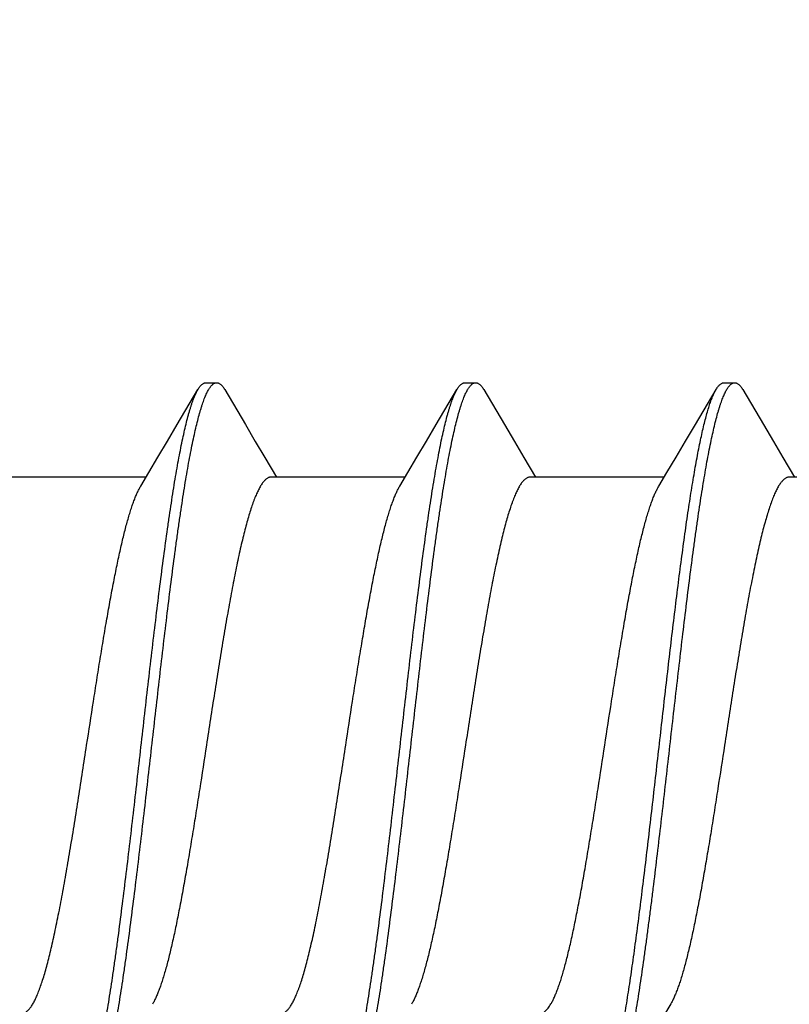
# Model space of a CAD drawing. Header units: feet. Extents: x -114 to 1432, y 355 to 669.
# Tile 154 of 195: x 1247.176 to 1247.579, y 486.052 to 486.568. Entities that reach past the tile are written whole.
import ezdxf

# ---------------------------------------------------------------- set-up
doc = ezdxf.new("R2010")
doc.units = ezdxf.units.FT
doc.header["$MEASUREMENT"] = 0
doc.layers.add('-HARDWARE', color=7, linetype='Continuous')
doc.layers.add('G-ANNO-DIM', color=2, linetype='Continuous')
doc.styles.add('Arial', font='arial.ttf')
doc.dimstyles.new('MS-16A', dxfattribs={"dimscale": 13, "dimtxt": 0.18, "dimasz": 0.18, "dimexe": 0.125, "dimexo": 0.0625, "dimgap": 0.03125, "dimtad": 1, "dimdec": 3, "dimzin": 3, "dimdsep": 46, "dimlunit": 4, "dimtxsty": 'Arial', "dimcen": 0.03125, "dimclrd": 2, "dimclre": 2, "dimclrt": 7, "dimadec": 1, "dimazin": 0, "dimtfac": 1, "dimtdec": 3, "dimtofl": 0, "dimtmove": 0, "dimatfit": 3, "dimfxl": 1, "dimtolj": 1, "dimtzin": 0, "dimarcsym": 0})

# ---------------------------------------------------------------- blocks, each defined once
blk = doc.blocks.new('*D636')
at = {"layer": 'Defpoints', "color": 0, "transparency": 16777216}
for p in [(1248.54362, 504.18809), (1239.0406, 456.18809), (1248.54362, 456.18809)]:
    blk.add_point(p, dxfattribs=at)
at = {"layer": 'G-ANNO-DIM', "color": 2, "lineweight": -2, "transparency": 16777216}
for p, q in [((1247.73112, 504.18809), (1237.4156, 504.18809)), ((1239.0406, 501.84809), (1239.0406, 458.52809)), ((1247.73112, 456.18809), (1237.4156, 456.18809))]:
    blk.add_line(p, q, dxfattribs=at)
at = {"layer": 'G-ANNO-DIM', "color": 2, "transparency": 16777216}
for points in [[(1238.6506, 501.84809), (1239.4306, 501.84809), (1239.0406, 504.18809)], [(1238.6506, 458.52809), (1239.4306, 458.52809), (1239.0406, 456.18809)]]:
    blk.add_solid(points, dxfattribs=at)
at = {"layer": 'G-ANNO-DIM', "color": 7, "transparency": 16777216, "insert": (1237.43961, 480.18809), "char_height": 2.34, "attachment_point": 5, "rotation": 90, "style": 'Arial'}
blk.add_mtext('\\A1;4\'-0"', dxfattribs=at)
blk = doc.blocks.new('2.5IN_LAGSCREW')
at = {"layer": '-HARDWARE', "color": 7}
for p, q in [((1219.53118, 512.07626), (1219.52557, 512.07626)), ((1219.66677, 512.07626), (1219.66116, 512.07626)), ((1219.80236, 512.07626), (1219.79675, 512.07626)), ((1219.54619, 512.05435), (1219.53538, 512.07268)), ((1219.68178, 512.05435), (1219.67097, 512.07268)), ((1219.81737, 512.05435), (1219.80656, 512.07268)), ((1219.5004, 512.03719), (1219.49424, 512.02684)), ((1219.63599, 512.03719), (1219.62982, 512.02684)), ((1219.77158, 512.03719), (1219.76541, 512.02684)), ((1219.42692, 512.02684), (1219.49703, 512.02684)), ((1219.56251, 512.02684), (1219.63262, 512.02684)), ((1219.6981, 512.02684), (1219.76821, 512.02684)), ((1219.83369, 512.02684), (1219.9038, 512.02684)), ((1219.55908, 511.75111), (1219.56346, 511.74376))]:
    blk.add_line(p, q, dxfattribs=at)
for points in [[(1219.52137, 512.07268), (1219.51054, 512.05431), (1219.50535, 512.04555), (1219.5004, 512.03719)], [(1219.65696, 512.07268), (1219.64613, 512.05431), (1219.64094, 512.04555), (1219.63599, 512.03719)], [(1219.79255, 512.07268), (1219.78172, 512.05431), (1219.77653, 512.04555), (1219.77158, 512.03719)], [(1219.56533, 512.02211), (1219.56106, 512.02927), (1219.55633, 512.03723), (1219.55137, 512.04558), (1219.54619, 512.05435)], [(1219.70092, 512.02211), (1219.69665, 512.02927), (1219.69192, 512.03723), (1219.68696, 512.04558), (1219.68178, 512.05435)], [(1219.83651, 512.02211), (1219.83224, 512.02927), (1219.82751, 512.03723), (1219.82255, 512.04558), (1219.81737, 512.05435)]]:
    blk.add_lwpolyline(points, dxfattribs=at)
for points, knots in [([(1219.52557, 512.07626), (1219.52548, 512.07626), (1219.5253, 512.07625), (1219.52504, 512.07621), (1219.52478, 512.07614), (1219.52442, 512.076), (1219.52397, 512.07576), (1219.52344, 512.07536), (1219.52292, 512.07485), (1219.52239, 512.07423), (1219.52187, 512.0735), (1219.52154, 512.07297), (1219.52137, 512.07268)], [0, 0, 0, 0, 0.045699, 0.091916, 0.13915, 0.18787, 0.29134, 0.405275, 0.531793, 0.672419, 0.828232, 1, 1, 1, 1]), ([(1219.58761, 511.70344), (1219.58745, 511.70382), (1219.58711, 511.70463), (1219.58663, 511.70589), (1219.58615, 511.70724), (1219.58566, 511.70868), (1219.58518, 511.71021), (1219.58452, 511.71243), (1219.58369, 511.71541), (1219.58273, 511.71926), (1219.58176, 511.72345), (1219.5808, 511.72796), (1219.57983, 511.7328), (1219.57886, 511.73794), (1219.57789, 511.74338), (1219.57693, 511.74912), (1219.57596, 511.75513), (1219.57499, 511.7614), (1219.57402, 511.76793), (1219.57306, 511.77469), (1219.57209, 511.78169), (1219.57112, 511.78889), (1219.57015, 511.79629), (1219.56918, 511.80387), (1219.56788, 511.8143), (1219.56626, 511.82767), (1219.56433, 511.84405), (1219.5624, 511.86077), (1219.55982, 511.88336), (1219.55726, 511.90595), (1219.55467, 511.92836), (1219.55274, 511.94475), (1219.55081, 511.96068), (1219.54888, 511.976), (1219.54725, 511.98834), (1219.54594, 511.99782), (1219.54497, 512.0046), (1219.54401, 512.01115), (1219.54304, 512.01744), (1219.54207, 512.02347), (1219.5411, 512.02922), (1219.54014, 512.03468), (1219.53917, 512.03985), (1219.5382, 512.04471), (1219.53723, 512.04924), (1219.53627, 512.05345), (1219.5353, 512.05733), (1219.53448, 512.06033), (1219.53382, 512.06257), (1219.53334, 512.06411), (1219.53285, 512.06556), (1219.53237, 512.06693), (1219.53188, 512.0682), (1219.5314, 512.06938), (1219.53092, 512.07047), (1219.53043, 512.07147), (1219.52995, 512.07237), (1219.52947, 512.07319), (1219.52898, 512.0739), (1219.5285, 512.07453), (1219.52801, 512.07506), (1219.52753, 512.07549), (1219.52704, 512.07583), (1219.52655, 512.07608), (1219.52606, 512.07623), (1219.52573, 512.07626), (1219.52557, 512.07626)], [0, 0, 0, 0, 0.003326, 0.006876, 0.010651, 0.01465, 0.018874, 0.023322, 0.032883, 0.043322, 0.054625, 0.066773, 0.079745, 0.093519, 0.108069, 0.123367, 0.139386, 0.156093, 0.173458, 0.191446, 0.210021, 0.229148, 0.248789, 0.268905, 0.289457, 0.331702, 0.37519, 0.419575, 0.464504, 0.554561, 0.598971, 0.642497, 0.684793, 0.725522, 0.764364, 0.78298, 0.80101, 0.81842, 0.835176, 0.851245, 0.866595, 0.881199, 0.895029, 0.90806, 0.920267, 0.931631, 0.942133, 0.951757, 0.956236, 0.960492, 0.964523, 0.96833, 0.971912, 0.97527, 0.978405, 0.981318, 0.984013, 0.986493, 0.988764, 0.990834, 0.992714, 0.994418, 0.995968, 0.997389, 0.998719, 1, 1, 1, 1]), ([(1219.53538, 512.07268), (1219.53521, 512.07297), (1219.53488, 512.0735), (1219.53435, 512.07423), (1219.53383, 512.07485), (1219.53331, 512.07536), (1219.53278, 512.07576), (1219.53233, 512.076), (1219.53197, 512.07614), (1219.53171, 512.07621), (1219.53144, 512.07625), (1219.53127, 512.07626), (1219.53118, 512.07626)], [0, 0, 0, 0, 0.171767, 0.327582, 0.468206, 0.594725, 0.708661, 0.812129, 0.86085, 0.908084, 0.954301, 1, 1, 1, 1]), ([(1219.66116, 512.07626), (1219.66107, 512.07626), (1219.66089, 512.07625), (1219.66063, 512.07621), (1219.66036, 512.07614), (1219.66001, 512.076), (1219.65956, 512.07576), (1219.65903, 512.07536), (1219.65851, 512.07485), (1219.65798, 512.07423), (1219.65746, 512.0735), (1219.65713, 512.07297), (1219.65696, 512.07268)], [0, 0, 0, 0, 0.045699, 0.091915, 0.13915, 0.187871, 0.29134, 0.405274, 0.531793, 0.672418, 0.828232, 1, 1, 1, 1]), ([(1219.72475, 511.70032), (1219.72458, 511.70062), (1219.72424, 511.70124), (1219.72374, 511.70223), (1219.72325, 511.70332), (1219.72275, 511.70451), (1219.72225, 511.70579), (1219.72176, 511.70717), (1219.72126, 511.70865), (1219.72077, 511.71021), (1219.72027, 511.71188), (1219.71959, 511.71427), (1219.71875, 511.7175), (1219.71776, 511.72164), (1219.71677, 511.72612), (1219.71578, 511.73095), (1219.71479, 511.73611), (1219.7138, 511.74159), (1219.71281, 511.74737), (1219.71181, 511.75345), (1219.71082, 511.75981), (1219.70983, 511.76644), (1219.70848, 511.77578), (1219.70681, 511.788), (1219.70484, 511.80328), (1219.70286, 511.81927), (1219.70088, 511.83582), (1219.6989, 511.8528), (1219.69626, 511.87588), (1219.69363, 511.89906), (1219.69098, 511.92212), (1219.68901, 511.93906), (1219.68703, 511.95555), (1219.68505, 511.97147), (1219.68338, 511.98429), (1219.68204, 511.99416), (1219.68105, 512.00124), (1219.68006, 512.00806), (1219.67906, 512.01463), (1219.67807, 512.02093), (1219.67708, 512.02695), (1219.67609, 512.03266), (1219.6751, 512.03807), (1219.67411, 512.04316), (1219.67312, 512.04791), (1219.67213, 512.05232), (1219.67114, 512.05638), (1219.67029, 512.05954), (1219.66962, 512.06188), (1219.66912, 512.0635), (1219.66862, 512.06503), (1219.66813, 512.06646), (1219.66763, 512.0678), (1219.66714, 512.06904), (1219.66664, 512.07018), (1219.66614, 512.07123), (1219.66565, 512.07218), (1219.66515, 512.07303), (1219.66466, 512.07378), (1219.66416, 512.07444), (1219.66367, 512.07499), (1219.66317, 512.07545), (1219.66267, 512.07581), (1219.66217, 512.07607), (1219.66166, 512.07622), (1219.66132, 512.07626), (1219.66116, 512.07626)], [0, 0, 0, 0, 0.002665, 0.005556, 0.008677, 0.012029, 0.015615, 0.019435, 0.023489, 0.027776, 0.032297, 0.037049, 0.047241, 0.05834, 0.070327, 0.083182, 0.09688, 0.111395, 0.126699, 0.142762, 0.159551, 0.177033, 0.195172, 0.233269, 0.273528, 0.315616, 0.359183, 0.403864, 0.449287, 0.540835, 0.586194, 0.630769, 0.674188, 0.716089, 0.756123, 0.775336, 0.793959, 0.811954, 0.829284, 0.845914, 0.86181, 0.87694, 0.891275, 0.904787, 0.917449, 0.92924, 0.940138, 0.950126, 0.954774, 0.959191, 0.963374, 0.967323, 0.971039, 0.97452, 0.977769, 0.980787, 0.983576, 0.986141, 0.988487, 0.990622, 0.992557, 0.994308, 0.995894, 0.997345, 0.998699, 1, 1, 1, 1]), ([(1219.67097, 512.07268), (1219.6708, 512.07297), (1219.67047, 512.0735), (1219.66994, 512.07423), (1219.66942, 512.07485), (1219.6689, 512.07536), (1219.66837, 512.07576), (1219.66792, 512.076), (1219.66756, 512.07614), (1219.6673, 512.07621), (1219.66703, 512.07625), (1219.66686, 512.07626), (1219.66677, 512.07626)], [0, 0, 0, 0, 0.171768, 0.327582, 0.468207, 0.594726, 0.70866, 0.812129, 0.86085, 0.908085, 0.954301, 1, 1, 1, 1]), ([(1219.79675, 512.07626), (1219.79666, 512.07626), (1219.79648, 512.07625), (1219.79622, 512.07621), (1219.79595, 512.07614), (1219.7956, 512.076), (1219.79515, 512.07576), (1219.79462, 512.07536), (1219.79409, 512.07485), (1219.79357, 512.07423), (1219.79305, 512.0735), (1219.79272, 512.07297), (1219.79255, 512.07268)], [0, 0, 0, 0, 0.045699, 0.091916, 0.13915, 0.187871, 0.291339, 0.405275, 0.531794, 0.672418, 0.828233, 1, 1, 1, 1]), ([(1219.86034, 511.70032), (1219.86017, 511.70062), (1219.85983, 511.70124), (1219.85933, 511.70223), (1219.85884, 511.70332), (1219.85834, 511.70451), (1219.85784, 511.70579), (1219.85735, 511.70717), (1219.85685, 511.70865), (1219.85636, 511.71021), (1219.85586, 511.71188), (1219.85518, 511.71427), (1219.85434, 511.7175), (1219.85335, 511.72164), (1219.85236, 511.72612), (1219.85137, 511.73095), (1219.85038, 511.73611), (1219.84939, 511.74159), (1219.84839, 511.74737), (1219.8474, 511.75345), (1219.84641, 511.75981), (1219.84542, 511.76644), (1219.84407, 511.77578), (1219.8424, 511.788), (1219.84043, 511.80328), (1219.83845, 511.81927), (1219.83647, 511.83582), (1219.83449, 511.8528), (1219.83184, 511.87588), (1219.82922, 511.89906), (1219.82657, 511.92212), (1219.8246, 511.93906), (1219.82262, 511.95555), (1219.82064, 511.97147), (1219.81897, 511.98429), (1219.81763, 511.99416), (1219.81664, 512.00124), (1219.81564, 512.00806), (1219.81465, 512.01463), (1219.81366, 512.02093), (1219.81267, 512.02695), (1219.81168, 512.03266), (1219.81069, 512.03807), (1219.8097, 512.04316), (1219.80871, 512.04791), (1219.80772, 512.05232), (1219.80673, 512.05638), (1219.80588, 512.05954), (1219.8052, 512.06188), (1219.80471, 512.0635), (1219.80421, 512.06503), (1219.80372, 512.06646), (1219.80322, 512.0678), (1219.80272, 512.06904), (1219.80223, 512.07018), (1219.80173, 512.07123), (1219.80124, 512.07218), (1219.80074, 512.07303), (1219.80025, 512.07378), (1219.79975, 512.07444), (1219.79925, 512.07499), (1219.79876, 512.07545), (1219.79826, 512.07581), (1219.79776, 512.07607), (1219.79725, 512.07622), (1219.79691, 512.07626), (1219.79675, 512.07626)], [0, 0, 0, 0, 0.002665, 0.005556, 0.008677, 0.012029, 0.015615, 0.019435, 0.023489, 0.027776, 0.032297, 0.037049, 0.047241, 0.05834, 0.070327, 0.083182, 0.09688, 0.111395, 0.126699, 0.142762, 0.159551, 0.177033, 0.195172, 0.233269, 0.273528, 0.315616, 0.359183, 0.403864, 0.449287, 0.540835, 0.586194, 0.630769, 0.674188, 0.716089, 0.756123, 0.775336, 0.793959, 0.811954, 0.829284, 0.845914, 0.86181, 0.87694, 0.891275, 0.904787, 0.917449, 0.92924, 0.940138, 0.950126, 0.954774, 0.959191, 0.963374, 0.967323, 0.971039, 0.97452, 0.977769, 0.980787, 0.983576, 0.986141, 0.988487, 0.990622, 0.992557, 0.994308, 0.995894, 0.997345, 0.998699, 1, 1, 1, 1]), ([(1219.80656, 512.07268), (1219.80639, 512.07297), (1219.80606, 512.0735), (1219.80553, 512.07423), (1219.80501, 512.07485), (1219.80448, 512.07536), (1219.80396, 512.07576), (1219.80351, 512.076), (1219.80315, 512.07614), (1219.80289, 512.07621), (1219.80262, 512.07625), (1219.80245, 512.07626), (1219.80236, 512.07626)], [0, 0, 0, 0, 0.171768, 0.327581, 0.468207, 0.594725, 0.70866, 0.81213, 0.86085, 0.908084, 0.954301, 1, 1, 1, 1]), ([(1219.59323, 511.70344), (1219.59307, 511.7038), (1219.59276, 511.70454), (1219.59231, 511.70571), (1219.59186, 511.70695), (1219.59124, 511.70877), (1219.59047, 511.71123), (1219.58957, 511.71442), (1219.58867, 511.71791), (1219.58777, 511.7217), (1219.58687, 511.72577), (1219.58597, 511.73013), (1219.58507, 511.73476), (1219.58417, 511.73966), (1219.58326, 511.74481), (1219.58236, 511.75022), (1219.58146, 511.75586), (1219.58023, 511.76383), (1219.57871, 511.77431), (1219.57691, 511.78747), (1219.57511, 511.80132), (1219.57331, 511.81576), (1219.57151, 511.8307), (1219.56971, 511.84604), (1219.5673, 511.86695), (1219.56491, 511.88803), (1219.5625, 511.90911), (1219.5607, 511.92476), (1219.5589, 511.94014), (1219.5571, 511.95515), (1219.5553, 511.96967), (1219.5535, 511.98361), (1219.5517, 511.99687), (1219.55018, 512.00745), (1219.54895, 512.0155), (1219.54805, 512.02121), (1219.54715, 512.02668), (1219.54625, 512.03191), (1219.54534, 512.03688), (1219.54444, 512.04159), (1219.54354, 512.04602), (1219.54264, 512.05018), (1219.54174, 512.05405), (1219.54084, 512.05762), (1219.53994, 512.0609), (1219.53917, 512.06343), (1219.53855, 512.06531), (1219.5381, 512.0666), (1219.53765, 512.06781), (1219.5372, 512.06894), (1219.53675, 512.06999), (1219.5363, 512.07096), (1219.53585, 512.07185), (1219.53553, 512.07242), (1219.53538, 512.07268)], [0, 0, 0, 0, 0.003141, 0.00648, 0.010018, 0.013754, 0.021819, 0.030672, 0.040303, 0.050701, 0.061852, 0.073739, 0.086345, 0.09965, 0.113632, 0.128269, 0.143536, 0.159408, 0.192858, 0.228394, 0.265773, 0.304738, 0.345022, 0.386345, 0.428423, 0.513674, 0.556257, 0.598419, 0.639867, 0.680315, 0.719484, 0.757105, 0.792918, 0.826679, 0.842718, 0.85816, 0.872978, 0.887149, 0.900648, 0.913455, 0.925548, 0.93691, 0.947524, 0.957374, 0.966449, 0.974739, 0.978588, 0.982238, 0.98569, 0.988944, 0.992, 0.99486, 0.997526, 1, 1, 1, 1]), ([(1219.73456, 511.69674), (1219.7344, 511.69674), (1219.73406, 511.69678), (1219.73355, 511.69694), (1219.73305, 511.69719), (1219.73255, 511.69755), (1219.73205, 511.69801), (1219.73156, 511.69856), (1219.73106, 511.69922), (1219.73057, 511.69997), (1219.73007, 511.70082), (1219.72958, 511.70177), (1219.72908, 511.70282), (1219.72858, 511.70397), (1219.72809, 511.70521), (1219.72759, 511.70654), (1219.7271, 511.70798), (1219.7266, 511.7095), (1219.7261, 511.71112), (1219.72543, 511.71346), (1219.72458, 511.71662), (1219.72359, 511.72068), (1219.7226, 511.72509), (1219.72161, 511.72985), (1219.72062, 511.73493), (1219.71963, 511.74034), (1219.71864, 511.74606), (1219.71765, 511.75207), (1219.71666, 511.75837), (1219.71566, 511.76494), (1219.71467, 511.77177), (1219.71368, 511.77884), (1219.71234, 511.78871), (1219.71067, 511.80154), (1219.70869, 511.81745), (1219.70671, 511.83395), (1219.70474, 511.85089), (1219.70209, 511.87395), (1219.69946, 511.89712), (1219.69682, 511.9202), (1219.69484, 511.93718), (1219.69286, 511.95374), (1219.69088, 511.96972), (1219.68891, 511.985), (1219.68724, 511.99723), (1219.68589, 512.00656), (1219.6849, 512.01319), (1219.68391, 512.01955), (1219.68291, 512.02563), (1219.68192, 512.03141), (1219.68093, 512.03689), (1219.67994, 512.04205), (1219.67895, 512.04688), (1219.67796, 512.05137), (1219.67697, 512.05551), (1219.67613, 512.05873), (1219.67545, 512.06113), (1219.67495, 512.06279), (1219.67446, 512.06436), (1219.67396, 512.06583), (1219.67347, 512.06721), (1219.67297, 512.06849), (1219.67247, 512.06968), (1219.67198, 512.07077), (1219.67148, 512.07177), (1219.67114, 512.07239), (1219.67097, 512.07268)], [0, 0, 0, 0, 0.001301, 0.002655, 0.004106, 0.005692, 0.007443, 0.009378, 0.011513, 0.013859, 0.016424, 0.019213, 0.022231, 0.02548, 0.028961, 0.032677, 0.036626, 0.040809, 0.045226, 0.049874, 0.059862, 0.07076, 0.082551, 0.095213, 0.108725, 0.12306, 0.13819, 0.154086, 0.170716, 0.188046, 0.206041, 0.224664, 0.243877, 0.283911, 0.325812, 0.369231, 0.413806, 0.459165, 0.550713, 0.596136, 0.640817, 0.684384, 0.726472, 0.766731, 0.804828, 0.822967, 0.840449, 0.857238, 0.873301, 0.888605, 0.90312, 0.916818, 0.929673, 0.94166, 0.952759, 0.962951, 0.967703, 0.972224, 0.976511, 0.980565, 0.984385, 0.987971, 0.991323, 0.994444, 0.997335, 1, 1, 1, 1]), ([(1219.87015, 511.69674), (1219.86999, 511.69674), (1219.86965, 511.69678), (1219.86914, 511.69694), (1219.86864, 511.69719), (1219.86814, 511.69755), (1219.86764, 511.69801), (1219.86715, 511.69856), (1219.86665, 511.69922), (1219.86616, 511.69997), (1219.86566, 511.70082), (1219.86517, 511.70177), (1219.86467, 511.70282), (1219.86417, 511.70397), (1219.86368, 511.70521), (1219.86318, 511.70654), (1219.86269, 511.70798), (1219.86219, 511.7095), (1219.86169, 511.71112), (1219.86102, 511.71346), (1219.86017, 511.71662), (1219.85918, 511.72068), (1219.85819, 511.72509), (1219.8572, 511.72985), (1219.85621, 511.73493), (1219.85522, 511.74034), (1219.85423, 511.74606), (1219.85324, 511.75207), (1219.85225, 511.75837), (1219.85125, 511.76494), (1219.85026, 511.77177), (1219.84927, 511.77884), (1219.84793, 511.78871), (1219.84626, 511.80154), (1219.84428, 511.81745), (1219.8423, 511.83395), (1219.84032, 511.85089), (1219.83768, 511.87395), (1219.83505, 511.89712), (1219.83241, 511.9202), (1219.83043, 511.93718), (1219.82845, 511.95374), (1219.82647, 511.96972), (1219.8245, 511.985), (1219.82282, 511.99723), (1219.82148, 512.00656), (1219.82049, 512.01319), (1219.8195, 512.01955), (1219.8185, 512.02563), (1219.81751, 512.03141), (1219.81652, 512.03689), (1219.81553, 512.04205), (1219.81454, 512.04688), (1219.81355, 512.05137), (1219.81256, 512.05551), (1219.81172, 512.05873), (1219.81104, 512.06113), (1219.81054, 512.06279), (1219.81005, 512.06436), (1219.80955, 512.06583), (1219.80906, 512.06721), (1219.80856, 512.06849), (1219.80806, 512.06968), (1219.80757, 512.07077), (1219.80707, 512.07177), (1219.80673, 512.07239), (1219.80656, 512.07268)], [0, 0, 0, 0, 0.001301, 0.002655, 0.004106, 0.005692, 0.007443, 0.009378, 0.011513, 0.013859, 0.016424, 0.019213, 0.022231, 0.02548, 0.028961, 0.032677, 0.036626, 0.040809, 0.045226, 0.049874, 0.059862, 0.07076, 0.082551, 0.095213, 0.108725, 0.12306, 0.13819, 0.154086, 0.170716, 0.188046, 0.206041, 0.224664, 0.243877, 0.283911, 0.325812, 0.369231, 0.413806, 0.459165, 0.550713, 0.596136, 0.640817, 0.684384, 0.726472, 0.766731, 0.804828, 0.822967, 0.840449, 0.857238, 0.873301, 0.888605, 0.90312, 0.916818, 0.929673, 0.94166, 0.952759, 0.962951, 0.967703, 0.972224, 0.976511, 0.980565, 0.984385, 0.987971, 0.991323, 0.994444, 0.997335, 1, 1, 1, 1]), ([(1219.49703, 512.02684), (1219.49721, 512.02684), (1219.49757, 512.02681), (1219.4981, 512.02668), (1219.49864, 512.02646), (1219.49917, 512.02616), (1219.4997, 512.02578), (1219.50023, 512.02531), (1219.50076, 512.02476), (1219.50129, 512.02413), (1219.50182, 512.02341), (1219.50235, 512.02262), (1219.50288, 512.02174), (1219.5034, 512.02078), (1219.50393, 512.01973), (1219.50446, 512.01861), (1219.50499, 512.01741), (1219.50552, 512.01613), (1219.50605, 512.01478), (1219.50677, 512.01282), (1219.50767, 512.01018), (1219.50872, 512.00679), (1219.50978, 512.0031), (1219.51084, 511.99914), (1219.51189, 511.9949), (1219.51295, 511.99041), (1219.51401, 511.98566), (1219.51506, 511.98067), (1219.51612, 511.97546), (1219.51718, 511.97004), (1219.51824, 511.96441), (1219.51929, 511.95859), (1219.52072, 511.95051), (1219.5225, 511.94004), (1219.5246, 511.92711), (1219.52671, 511.91379), (1219.52882, 511.90021), (1219.53022, 511.89109), (1219.53093, 511.8865)], [0, 0, 0, 0, 0.003625, 0.007342, 0.011232, 0.015371, 0.019817, 0.02462, 0.029816, 0.035434, 0.041496, 0.048019, 0.055015, 0.062492, 0.070456, 0.078913, 0.087863, 0.097308, 0.107248, 0.117681, 0.140014, 0.164281, 0.190444, 0.218455, 0.24826, 0.279799, 0.313003, 0.347801, 0.384116, 0.421866, 0.460966, 0.501325, 0.542853, 0.629022, 0.718672, 0.810966, 0.905036, 1, 1, 1, 1]), ([(1219.63262, 512.02684), (1219.6328, 512.02684), (1219.63316, 512.02681), (1219.63369, 512.02668), (1219.63423, 512.02646), (1219.63476, 512.02616), (1219.63529, 512.02578), (1219.63582, 512.02531), (1219.63635, 512.02476), (1219.63688, 512.02413), (1219.63741, 512.02341), (1219.63794, 512.02262), (1219.63847, 512.02174), (1219.63899, 512.02078), (1219.63952, 512.01973), (1219.64005, 512.01861), (1219.64058, 512.01741), (1219.64111, 512.01613), (1219.64164, 512.01478), (1219.64236, 512.01282), (1219.64326, 512.01018), (1219.64431, 512.00679), (1219.64537, 512.0031), (1219.64643, 511.99914), (1219.64748, 511.9949), (1219.64854, 511.99041), (1219.6496, 511.98566), (1219.65065, 511.98067), (1219.65171, 511.97546), (1219.65277, 511.97004), (1219.65382, 511.96441), (1219.65488, 511.95859), (1219.65631, 511.95051), (1219.65809, 511.94004), (1219.66019, 511.92711), (1219.6623, 511.91379), (1219.66441, 511.90021), (1219.66581, 511.89109), (1219.66652, 511.8865)], [0, 0, 0, 0, 0.003625, 0.007342, 0.011232, 0.015371, 0.019817, 0.02462, 0.029816, 0.035434, 0.041496, 0.048019, 0.055015, 0.062492, 0.070456, 0.078913, 0.087863, 0.097308, 0.107248, 0.117681, 0.140014, 0.164281, 0.190444, 0.218455, 0.24826, 0.279799, 0.313003, 0.347801, 0.384116, 0.421866, 0.460966, 0.501325, 0.542853, 0.629022, 0.718672, 0.810966, 0.905036, 1, 1, 1, 1]), ([(1219.76821, 512.02684), (1219.76839, 512.02684), (1219.76875, 512.02681), (1219.76928, 512.02668), (1219.76982, 512.02646), (1219.77035, 512.02616), (1219.77088, 512.02578), (1219.77141, 512.02531), (1219.77194, 512.02476), (1219.77247, 512.02413), (1219.773, 512.02341), (1219.77353, 512.02262), (1219.77406, 512.02174), (1219.77458, 512.02078), (1219.77511, 512.01973), (1219.77564, 512.01861), (1219.77617, 512.01741), (1219.7767, 512.01613), (1219.77723, 512.01478), (1219.77795, 512.01282), (1219.77885, 512.01018), (1219.7799, 512.00679), (1219.78096, 512.0031), (1219.78202, 511.99914), (1219.78307, 511.9949), (1219.78413, 511.99041), (1219.78518, 511.98566), (1219.78624, 511.98067), (1219.7873, 511.97546), (1219.78836, 511.97004), (1219.78941, 511.96441), (1219.79047, 511.95859), (1219.7919, 511.95051), (1219.79368, 511.94004), (1219.79578, 511.92711), (1219.79789, 511.91379), (1219.8, 511.90021), (1219.8014, 511.89109), (1219.80211, 511.8865)], [0, 0, 0, 0, 0.003625, 0.007342, 0.011232, 0.015371, 0.019817, 0.02462, 0.029816, 0.035434, 0.041496, 0.048019, 0.055015, 0.062492, 0.070456, 0.078913, 0.087863, 0.097308, 0.107248, 0.117681, 0.140014, 0.164281, 0.190444, 0.218455, 0.24826, 0.279799, 0.313003, 0.347801, 0.384116, 0.421866, 0.460966, 0.501325, 0.542853, 0.629022, 0.718672, 0.810966, 0.905036, 1, 1, 1, 1]), ([(1219.59361, 511.8865), (1219.59244, 511.89413), (1219.59069, 511.90551), (1219.58833, 511.92057), (1219.58657, 511.93156), (1219.5848, 511.94226), (1219.58304, 511.95258), (1219.58128, 511.96246), (1219.57952, 511.97183), (1219.57803, 511.97929), (1219.57684, 511.98496), (1219.57595, 511.98896), (1219.57507, 511.9928), (1219.57419, 511.99646), (1219.57331, 511.99993), (1219.57243, 512.00322), (1219.57154, 512.0063), (1219.57066, 512.00919), (1219.56978, 512.01187), (1219.5689, 512.01435), (1219.56802, 512.0166), (1219.56714, 512.01864), (1219.56626, 512.02047), (1219.56564, 512.02159), (1219.56533, 512.02211)], [0, 0, 0, 0, 0.166713, 0.248705, 0.329069, 0.407282, 0.482834, 0.555238, 0.624027, 0.688765, 0.719486, 0.749045, 0.777396, 0.804498, 0.830311, 0.854798, 0.877927, 0.899668, 0.919997, 0.938894, 0.956344, 0.972342, 0.986889, 1, 1, 1, 1]), ([(1219.7292, 511.8865), (1219.72803, 511.89413), (1219.72628, 511.90551), (1219.72392, 511.92057), (1219.72215, 511.93156), (1219.72039, 511.94226), (1219.71863, 511.95258), (1219.71687, 511.96246), (1219.71511, 511.97183), (1219.71362, 511.97929), (1219.71243, 511.98496), (1219.71154, 511.98896), (1219.71066, 511.9928), (1219.70978, 511.99646), (1219.7089, 511.99993), (1219.70802, 512.00322), (1219.70713, 512.0063), (1219.70625, 512.00919), (1219.70537, 512.01187), (1219.70449, 512.01435), (1219.70361, 512.0166), (1219.70273, 512.01864), (1219.70185, 512.02047), (1219.70123, 512.02159), (1219.70092, 512.02211)], [0, 0, 0, 0, 0.166713, 0.248705, 0.329069, 0.407282, 0.482834, 0.555238, 0.624027, 0.688765, 0.719486, 0.749045, 0.777396, 0.804498, 0.830311, 0.854798, 0.877927, 0.899668, 0.919997, 0.938894, 0.956344, 0.972342, 0.986889, 1, 1, 1, 1]), ([(1219.86479, 511.8865), (1219.86362, 511.89413), (1219.86187, 511.90551), (1219.85951, 511.92057), (1219.85774, 511.93156), (1219.85598, 511.94226), (1219.85422, 511.95258), (1219.85246, 511.96246), (1219.8507, 511.97183), (1219.84921, 511.97929), (1219.84802, 511.98496), (1219.84713, 511.98896), (1219.84625, 511.9928), (1219.84537, 511.99646), (1219.84449, 511.99993), (1219.84361, 512.00322), (1219.84272, 512.0063), (1219.84184, 512.00919), (1219.84096, 512.01187), (1219.84008, 512.01435), (1219.8392, 512.0166), (1219.83832, 512.01864), (1219.83744, 512.02047), (1219.83682, 512.02159), (1219.83651, 512.02211)], [0, 0, 0, 0, 0.166713, 0.248705, 0.329069, 0.407282, 0.482834, 0.555238, 0.624027, 0.688765, 0.719486, 0.749045, 0.777396, 0.804498, 0.830311, 0.854798, 0.877927, 0.899668, 0.919997, 0.938894, 0.956344, 0.972342, 0.986889, 1, 1, 1, 1]), ([(1219.53093, 511.8865), (1219.5321, 511.87891), (1219.53384, 511.86758), (1219.53619, 511.85259), (1219.53794, 511.84164), (1219.5397, 511.83098), (1219.54145, 511.8207), (1219.5432, 511.81085), (1219.54495, 511.8015), (1219.54643, 511.79406), (1219.54763, 511.78841), (1219.54851, 511.7844), (1219.54938, 511.78057), (1219.55026, 511.77691), (1219.55114, 511.77343), (1219.55202, 511.77014), (1219.55289, 511.76705), (1219.55377, 511.76415), (1219.55465, 511.76145), (1219.55553, 511.75897), (1219.5564, 511.75669), (1219.55728, 511.75463), (1219.55815, 511.75278), (1219.55877, 511.75164), (1219.55908, 511.75111)], [0, 0, 0, 0, 0.166257, 0.248037, 0.328209, 0.406255, 0.481671, 0.553975, 0.622706, 0.68743, 0.718163, 0.747746, 0.776135, 0.803287, 0.829164, 0.853728, 0.876947, 0.898793, 0.919239, 0.938265, 0.955858, 0.972008, 0.986719, 1, 1, 1, 1]), ([(1219.62176, 511.75111), (1219.62145, 511.75164), (1219.62084, 511.75278), (1219.61996, 511.75463), (1219.61908, 511.75669), (1219.61821, 511.75897), (1219.61733, 511.76145), (1219.61645, 511.76415), (1219.61558, 511.76705), (1219.6147, 511.77014), (1219.61382, 511.77343), (1219.61294, 511.77691), (1219.61206, 511.78057), (1219.61119, 511.7844), (1219.61031, 511.78841), (1219.60912, 511.79406), (1219.60763, 511.8015), (1219.60588, 511.81085), (1219.60413, 511.8207), (1219.60238, 511.83098), (1219.60063, 511.84164), (1219.59887, 511.85259), (1219.59652, 511.86758), (1219.59478, 511.87891), (1219.59361, 511.8865)], [0, 0, 0, 0, 0.013281, 0.027992, 0.044142, 0.061735, 0.080761, 0.101207, 0.123053, 0.146272, 0.170836, 0.196713, 0.223865, 0.252254, 0.281837, 0.31257, 0.377294, 0.446025, 0.518329, 0.593745, 0.671791, 0.751963, 0.833743, 1, 1, 1, 1]), ([(1219.66652, 511.8865), (1219.66769, 511.87887), (1219.66944, 511.86749), (1219.6718, 511.85244), (1219.67357, 511.84144), (1219.67533, 511.83074), (1219.67709, 511.82042), (1219.67885, 511.81054), (1219.68061, 511.80117), (1219.6821, 511.79371), (1219.68329, 511.78805), (1219.68418, 511.78404), (1219.68506, 511.7802), (1219.68594, 511.77655), (1219.68682, 511.77307), (1219.6877, 511.76979), (1219.68859, 511.7667), (1219.68947, 511.76381), (1219.69035, 511.76113), (1219.69123, 511.75866), (1219.69211, 511.7564), (1219.69299, 511.75436), (1219.69387, 511.75254), (1219.69449, 511.75141), (1219.6948, 511.75089)], [0, 0, 0, 0, 0.166713, 0.248705, 0.329069, 0.407282, 0.482834, 0.555238, 0.624027, 0.688765, 0.719486, 0.749045, 0.777396, 0.804498, 0.830311, 0.854798, 0.877927, 0.899668, 0.919997, 0.938894, 0.956344, 0.972342, 0.986889, 1, 1, 1, 1]), ([(1219.7631, 511.74617), (1219.76292, 511.74617), (1219.76256, 511.7462), (1219.76203, 511.74633), (1219.76149, 511.74654), (1219.76096, 511.74684), (1219.76043, 511.74722), (1219.7599, 511.74769), (1219.75937, 511.74824), (1219.75884, 511.74887), (1219.75831, 511.74959), (1219.75778, 511.75039), (1219.75725, 511.75127), (1219.75673, 511.75223), (1219.7562, 511.75327), (1219.75567, 511.75439), (1219.75514, 511.75559), (1219.75461, 511.75687), (1219.75408, 511.75823), (1219.75336, 511.76018), (1219.75246, 511.76282), (1219.75141, 511.76622), (1219.75035, 511.7699), (1219.74929, 511.77387), (1219.74824, 511.7781), (1219.74718, 511.7826), (1219.74612, 511.78734), (1219.74507, 511.79233), (1219.74401, 511.79754), (1219.74295, 511.80297), (1219.7419, 511.8086), (1219.74084, 511.81441), (1219.73941, 511.82249), (1219.73763, 511.83296), (1219.73553, 511.84589), (1219.73342, 511.85921), (1219.73131, 511.87279), (1219.72991, 511.88192), (1219.7292, 511.8865)], [0, 0, 0, 0, 0.003625, 0.007342, 0.011232, 0.015371, 0.019817, 0.02462, 0.029816, 0.035434, 0.041496, 0.048019, 0.055015, 0.062492, 0.070456, 0.078913, 0.087863, 0.097308, 0.107248, 0.117681, 0.140014, 0.164281, 0.190444, 0.218455, 0.24826, 0.279799, 0.313003, 0.347801, 0.384116, 0.421866, 0.460966, 0.501325, 0.542853, 0.629022, 0.718672, 0.810966, 0.905036, 1, 1, 1, 1]), ([(1219.80211, 511.8865), (1219.80328, 511.87887), (1219.80503, 511.86749), (1219.80739, 511.85244), (1219.80916, 511.84144), (1219.81092, 511.83074), (1219.81268, 511.82042), (1219.81444, 511.81054), (1219.8162, 511.80117), (1219.81769, 511.79371), (1219.81888, 511.78805), (1219.81977, 511.78404), (1219.82065, 511.7802), (1219.82153, 511.77655), (1219.82241, 511.77307), (1219.82329, 511.76979), (1219.82418, 511.7667), (1219.82506, 511.76381), (1219.82594, 511.76113), (1219.82682, 511.75866), (1219.8277, 511.7564), (1219.82858, 511.75436), (1219.82946, 511.75254), (1219.83008, 511.75141), (1219.83039, 511.75089)], [0, 0, 0, 0, 0.166713, 0.248705, 0.329069, 0.407282, 0.482834, 0.555238, 0.624027, 0.688765, 0.719486, 0.749045, 0.777396, 0.804498, 0.830311, 0.854798, 0.877927, 0.899668, 0.919997, 0.938894, 0.956344, 0.972342, 0.986889, 1, 1, 1, 1]), ([(1219.89869, 511.74617), (1219.89851, 511.74617), (1219.89815, 511.7462), (1219.89762, 511.74633), (1219.89708, 511.74654), (1219.89655, 511.74684), (1219.89602, 511.74722), (1219.89549, 511.74769), (1219.89496, 511.74824), (1219.89443, 511.74887), (1219.8939, 511.74959), (1219.89337, 511.75039), (1219.89284, 511.75127), (1219.89232, 511.75223), (1219.89179, 511.75327), (1219.89126, 511.75439), (1219.89073, 511.75559), (1219.8902, 511.75687), (1219.88967, 511.75823), (1219.88895, 511.76018), (1219.88805, 511.76282), (1219.887, 511.76622), (1219.88594, 511.7699), (1219.88488, 511.77387), (1219.88383, 511.7781), (1219.88277, 511.7826), (1219.88171, 511.78734), (1219.88066, 511.79233), (1219.8796, 511.79754), (1219.87854, 511.80297), (1219.87749, 511.8086), (1219.87643, 511.81441), (1219.875, 511.82249), (1219.87322, 511.83296), (1219.87112, 511.84589), (1219.86901, 511.85921), (1219.8669, 511.87279), (1219.8655, 511.88192), (1219.86479, 511.8865)], [0, 0, 0, 0, 0.003625, 0.007342, 0.011232, 0.015371, 0.019817, 0.02462, 0.029816, 0.035434, 0.041496, 0.048019, 0.055015, 0.062492, 0.070456, 0.078913, 0.087863, 0.097308, 0.107248, 0.117681, 0.140014, 0.164281, 0.190444, 0.218455, 0.24826, 0.279799, 0.313003, 0.347801, 0.384116, 0.421866, 0.460966, 0.501325, 0.542853, 0.629022, 0.718672, 0.810966, 0.905036, 1, 1, 1, 1]), ([(1219.62751, 511.74617), (1219.62739, 511.74617), (1219.62715, 511.74618), (1219.62679, 511.74624), (1219.62643, 511.74634), (1219.62593, 511.74652), (1219.62532, 511.74686), (1219.6246, 511.74742), (1219.62388, 511.74812), (1219.62316, 511.74898), (1219.62244, 511.74999), (1219.62199, 511.75072), (1219.62176, 511.75111)], [0, 0, 0, 0, 0.045505, 0.091538, 0.13861, 0.187197, 0.290505, 0.404429, 0.531072, 0.671923, 0.828011, 1, 1, 1, 1])]:
    blk.add_open_spline(points, degree=3, knots=knots, dxfattribs=at)

msp = doc.modelspace()

# ---------------------------------------------------------------- block references
at = {"layer": '-HARDWARE', "xscale": -1}
msp.add_blockref('2.5IN_LAGSCREW', (2467.07624, -25.69841), dxfattribs=at)

# ---------------------------------------------------------------- dimensions: what is measured, and where the dimension line sits
at = {"layer": 'G-ANNO-DIM'}
dim = msp.add_linear_dim(base=(1239.0406, 456.18809), p1=(1248.54362, 504.18809), p2=(1248.54362, 456.18809), angle=90, dimstyle='MS-16A', dxfattribs=at)
dim.commit()
dim.dimension.update_dxf_attribs({"geometry": '*D636', "text_midpoint": (1239.0406, 480.18809), "dimtype": 160})

doc.saveas('drawing.dxf')
